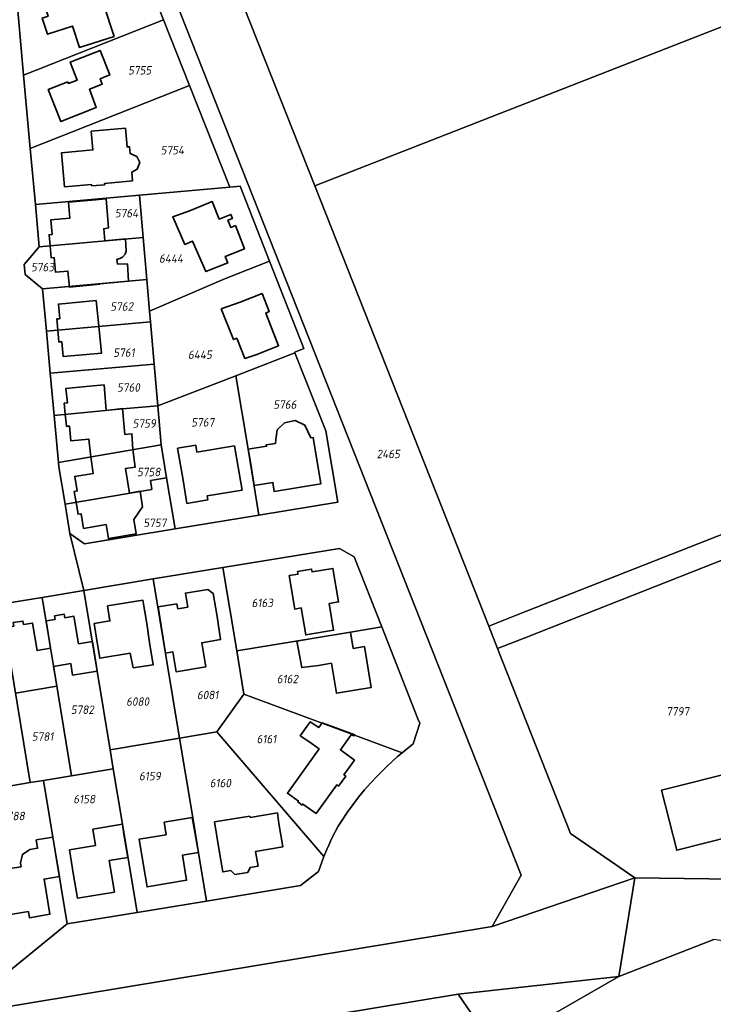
# Model space of a CAD drawing. Extents: x 177930 to 190767, y 381068 to 392034.
# Tile 241 of 256: x 184774 to 184922, y 386159 to 386369. Entities that reach past the tile are written whole.
import ezdxf
from ezdxf.enums import TextEntityAlignment as Align

# ---------------------------------------------------------------- set-up
doc = ezdxf.new("R2010")
doc.units = 0
for name, color, linetype, lineweight in [('B-XX-KG-GRENS_PERCEEL-GV', 150, 'Continuous', 25), ('B-XX-KG-GRENS_PERCEEL-S', 150, 'Continuous', 25), ('B-XX-OG-BEBOUWING-G', 7, 'Continuous', 35)]:
    doc.layers.add(name, color=color, linetype=linetype, lineweight=lineweight)
doc.styles.add('NLCS-ISO', font='NLCS-ISO.ttf', dxfattribs={"height": 1.8})

# ---------------------------------------------------------------- blocks, each defined once
blk = doc.blocks.new('SKG-PERCEELNUMMER-SO')
at = {"layer": 'DefPoints'}
blk.add_point((0, 0), dxfattribs=at)
at = {"style": 'NLCS-ISO', "oblique": 10, "flags": 1}
blk.add_attdef('GEMEENTECODE', text='', height=1.8, dxfattribs=at).set_placement((-0.5, 2.55), align=Align.MIDDLE_RIGHT)
blk.add_attdef('SECTIE', text='', height=1.8, dxfattribs=at).set_placement((0.5, 2.5), align=Align.MIDDLE_LEFT)
at = {"style": 'NLCS-ISO', "oblique": 10}
blk.add_attdef('PERCEELNUMMER', text='', height=1.8, dxfattribs=at).set_placement((0, 0), align=Align.MIDDLE_CENTER)

msp = doc.modelspace()

# ---------------------------------------------------------------- linework, layer by layer
at = {"layer": 'B-XX-KG-GRENS_PERCEEL-GV'}
for points in [[(184817.163, 386383.706), (184817.328, 386383.28), (184837.074, 386333.282), (185039.325, 386412.487), (185025.971, 386447.289), (185019.96, 386462.818)], [(184870.987, 386247.413), (184872.832, 386242.741), (184874.015, 386239.745), (184880.081, 386242.129), (184930.23, 386261.839), (184977.726, 386280.515), (185043.691, 386306.399), (185047.709, 386316.62), (185060.676, 386349.609), (185061.55, 386353.7), (185060.475, 386357.37), (185039.325, 386412.487), (184837.074, 386333.282)], [(184874.757, 386175.865), (184905.094, 386186.247), (184891.421, 386195.673), (184875.912, 386234.942), (184874.015, 386239.745), (184872.832, 386242.741), (184870.987, 386247.413), (184837.074, 386333.282), (184817.328, 386383.28), (184803.775, 386382.069), (184880.948, 386186.796)], [(184775.174, 386356.853), (184804.877, 386368.607), (184801.178, 386377.946), (184773.489, 386375.51)], [(184810.409, 386354.674), (184804.877, 386368.607), (184775.174, 386356.853), (184776.578, 386341.286)], [(184776.578, 386341.286), (184777.679, 386329.322), (184799.793, 386331.302), (184818.983, 386333.024), (184810.409, 386354.674)], [(184818.084, 386313.63), (184827.434, 386317.304), (184821.186, 386333.222), (184818.983, 386333.024), (184799.793, 386331.302), (184800.575, 386322.344), (184801.353, 386313.378), (184801.933, 386306.693), (184807.995, 386309.297)], [(184799.793, 386331.302), (184777.679, 386329.322), (184778.468, 386320.357), (184789.467, 386321.337), (184800.575, 386322.344)], [(184779.197, 386311.39), (184801.353, 386313.378), (184800.575, 386322.344), (184789.467, 386321.337), (184778.468, 386320.357), (184775.311, 386316.592), (184775.483, 386314.456)], [(184827.434, 386317.304), (184818.084, 386313.63), (184807.995, 386309.297), (184801.933, 386306.693), (184802.131, 386304.411), (184802.91, 386295.425), (184803.681, 386286.541), (184820.244, 386292.957), (184832.842, 386297.837), (184832.805, 386297.93), (184834.728, 386298.722)], [(184801.353, 386313.378), (184779.197, 386311.39), (184780.011, 386302.44), (184791.07, 386303.446), (184802.131, 386304.411), (184801.933, 386306.693)], [(184875.912, 386234.942), (184881.931, 386237.311), (184907.091, 386247.216), (184932.223, 386257.125), (184935.657, 386243.32), (184939.084, 386229.353), (184940.7, 386222.766), (184942.398, 386223.213), (185018.902, 386243.333), (185043.691, 386306.399), (184977.726, 386280.515), (184930.23, 386261.839), (184880.081, 386242.129), (184874.015, 386239.745)], [(184802.91, 386295.425), (184802.131, 386304.411), (184791.07, 386303.446), (184780.011, 386302.44), (184780.827, 386293.464)], [(184832.842, 386297.837), (184820.244, 386292.957), (184822.877, 386277.31), (184825.139, 386263.337), (184841.949, 386266.095), (184839.425, 386281.207)], [(184780.827, 386293.464), (184781.64, 386284.523), (184796.186, 386285.903), (184803.681, 386286.541), (184802.91, 386295.425)], [(184803.681, 386286.541), (184804.398, 386278.272), (184805.562, 386271.274), (184807.368, 386260.423), (184825.139, 386263.337), (184822.877, 386277.31), (184820.244, 386292.957)], [(184782.551, 386274.513), (184804.398, 386278.272), (184803.681, 386286.541), (184796.186, 386285.903), (184781.64, 386284.523)], [(184782.551, 386274.513), (184782.635, 386273.587), (184783.975, 386265.618), (184802.435, 386268.754), (184802.107, 386270.688), (184805.562, 386271.274), (184804.398, 386278.272)], [(184785.02, 386259.402), (184788.138, 386257.222), (184807.368, 386260.423), (184805.562, 386271.274), (184802.107, 386270.688), (184802.435, 386268.754), (184783.975, 386265.618)], [(184951.026, 386182.781), (184942.398, 386223.213), (184940.7, 386222.766), (184939.084, 386229.353), (184935.657, 386243.32), (184932.223, 386257.125), (184907.091, 386247.216), (184881.931, 386237.311), (184875.912, 386234.942), (184891.421, 386195.673), (184905.094, 386186.247), (184941.834, 386185.738)], [(184842.328, 386256.196), (184817.531, 386252.181), (184820.465, 386234.475), (184836.901, 386237.134), (184844.64, 386238.416), (184851.295, 386239.564), (184845.444, 386254.429)], [(184816.226, 386217.24), (184821.988, 386225.28), (184820.465, 386234.475), (184817.531, 386252.181), (184802.712, 386249.747), (184808.322, 386215.87)], [(184802.712, 386249.747), (184787.988, 386247.303), (184790.819, 386230.169), (184793.527, 386213.412), (184808.322, 386215.87)], [(184787.988, 386247.303), (184779.121, 386245.836), (184780.882, 386235.119), (184781.944, 386228.705), (184785.348, 386207.924), (184794.176, 386209.398), (184793.527, 386213.412), (184790.819, 386230.169)], [(184770.334, 386244.383), (184761.548, 386242.93), (184762.353, 386238.042), (184763.167, 386233.169), (184764.299, 386226.805), (184767.847, 386205.012), (184776.57, 386206.461), (184773.168, 386227.256), (184772.097, 386233.678)], [(184779.121, 386245.836), (184770.334, 386244.383), (184772.097, 386233.678), (184773.168, 386227.256), (184776.57, 386206.461), (184779.402, 386206.931), (184785.348, 386207.924), (184781.944, 386228.705), (184780.882, 386235.119)], [(184851.295, 386239.564), (184844.64, 386238.416), (184836.901, 386237.134), (184820.465, 386234.475), (184821.988, 386225.28), (184844.95, 386216.784), (184855.639, 386212.818), (184857.982, 386214.686), (184859.349, 386219.118), (184858.981, 386220.048)], [(184855.639, 386212.818), (184844.95, 386216.784), (184821.988, 386225.28), (184816.226, 386217.24), (184838.981, 386190.724), (184839.599, 386192.251), (184840.009, 386193.166), (184840.634, 386194.535), (184841.316, 386195.876), (184842.055, 386197.187), (184842.849, 386198.465), (184843.959, 386200.13), (184845.123, 386201.757), (184846.34, 386203.344), (184847.615, 386204.888), (184848.94, 386206.39), (184850.313, 386207.848), (184852.444, 386209.959), (184854.662, 386211.974)], [(184814.07, 386181.276), (184834.028, 386184.614), (184837.837, 386187.555), (184838.981, 386190.724), (184816.226, 386217.24), (184808.322, 386215.87), (184811.124, 386199.037), (184812.347, 386191.562)], [(184814.07, 386181.276), (184812.347, 386191.562), (184811.124, 386199.037), (184808.322, 386215.87), (184793.527, 386213.412), (184794.176, 386209.398), (184796.203, 386197.593), (184799.295, 386178.836)], [(184799.295, 386178.836), (184796.203, 386197.593), (184794.176, 386209.398), (184785.348, 386207.924), (184779.402, 386206.931), (184784.392, 386176.424)], [(184784.392, 386176.424), (184779.402, 386206.931), (184776.57, 386206.461), (184767.847, 386205.012), (184764.605, 386204.474), (184768.182, 386182.795), (184770.995, 386165.433)], [(184881.256, 386149.702), (184882.879, 386152.367), (184894.588, 386145.352), (184902.95, 386140.341), (184907.697, 386137.29), (184915.665, 386132.2), (184919.89, 386129.5), (184918.324, 386126.937), (184898.388, 386094.311), (184861.361, 386117.048), (184860.829, 386116.179), (184919.128, 386076.539), (184967.712, 386048.205), (184984.785, 386157.393), (184960.133, 386167.309), (184921.895, 386173.102), (184901.682, 386165.247), (184886.482, 386156.513), (184880.672, 386150.06)]]:
    msp.add_lwpolyline(points, close=True, dxfattribs=at)
for points in [[(184648.997, 386138.529), (184874.757, 386175.865), (184880.948, 386186.796), (184803.775, 386382.069), (184578.738, 386361.947), (184507.155, 386355.547)], [(184801.178, 386377.946), (184804.877, 386368.607), (184810.409, 386354.674), (184818.983, 386333.024), (184821.186, 386333.222), (184827.434, 386317.304), (184834.728, 386298.722), (184832.805, 386297.93), (184832.842, 386297.837), (184839.425, 386281.207), (184841.949, 386266.095), (184825.139, 386263.337), (184807.368, 386260.423), (184788.138, 386257.222), (184785.02, 386259.402), (184787.988, 386247.303), (184802.712, 386249.747), (184817.531, 386252.181), (184842.328, 386256.196), (184845.444, 386254.429), (184851.295, 386239.564), (184858.981, 386220.048), (184859.349, 386219.118), (184857.982, 386214.686), (184855.639, 386212.818), (184854.662, 386211.974), (184852.444, 386209.959), (184850.313, 386207.848), (184848.94, 386206.39), (184847.615, 386204.888), (184846.34, 386203.344), (184845.123, 386201.757), (184843.959, 386200.13), (184842.849, 386198.465), (184842.055, 386197.187), (184841.316, 386195.876), (184840.634, 386194.535), (184840.009, 386193.166), (184839.599, 386192.251), (184838.981, 386190.724), (184837.837, 386187.555), (184834.028, 386184.614), (184814.07, 386181.276), (184799.295, 386178.836), (184784.392, 386176.424), (184770.995, 386165.433)], [(184770.334, 386244.383), (184779.121, 386245.836), (184787.988, 386247.303), (184785.02, 386259.402), (184783.975, 386265.618), (184782.635, 386273.587), (184782.551, 386274.513), (184781.64, 386284.523), (184780.827, 386293.464), (184780.011, 386302.44), (184779.197, 386311.39), (184775.483, 386314.456), (184775.311, 386316.592), (184778.468, 386320.357), (184777.679, 386329.322), (184776.578, 386341.286), (184775.174, 386356.853), (184773.489, 386375.51)], [(184296.683, 386016.74), (184321.947, 386023.264), (184417.25, 386047.875), (184652.136, 386125.87), (184745.317, 386141.279), (184867.543, 386161.491), (184901.682, 386165.247), (184905.094, 386186.247), (184874.757, 386175.865), (184648.997, 386138.529), (184647.422, 386138.006), (184637.489, 386134.707), (184606.34, 386124.45), (184594.01, 386120.362), (184581.433, 386116.192), (184571.428, 386112.875), (184561.395, 386109.549), (184548.477, 386105.266), (184413.67, 386060.377), (184345.721, 386042.825), (184287.44, 386027.77)], [(184941.834, 386185.738), (184905.094, 386186.247), (184901.682, 386165.247), (184921.895, 386173.102)], [(184886.482, 386156.513), (184901.682, 386165.247), (184867.543, 386161.491), (184873.177, 386153.17)], [(184873.177, 386153.17), (184867.543, 386161.491), (184745.317, 386141.279)]]:
    msp.add_lwpolyline(points, dxfattribs=at)
at = {"layer": 'B-XX-OG-BEBOUWING-G'}
for points in [[(184787.098, 386376.709), (184781.768, 386374.9), (184782.275, 386373.126), (184779.481, 386372.112), (184779.567, 386371.84), (184780.355, 386369.354), (184779.125, 386368.976), (184780.229, 386365.554), (184785.561, 386367.282), (184787.036, 386362.729), (184794.376, 386365.071), (184792.159, 386371.913), (184789.024, 386370.895), (184788.123, 386373.659)], [(184784.568, 386355.416), (184780.394, 386353.763), (184783.083, 386346.974), (184790.616, 386349.964), (184789.135, 386353.861), (184791.864, 386354.958), (184791.405, 386356.069), (184793.468, 386356.885), (184791.401, 386362.088), (184785.071, 386359.605), (184786.573, 386355.812), (184784.704, 386355.072)], [(184789.66, 386333.296), (184792.394, 386333.544), (184792.36, 386333.833), (184798.341, 386334.383), (184798.171, 386336.23), (184799.291, 386336.837), (184799.836, 386338.279), (184799.206, 386339.571), (184797.81, 386340.154), (184797.674, 386341.63), (184797.157, 386341.597), (184796.789, 386345.569), (184789.533, 386344.912), (184789.887, 386340.937), (184783.234, 386340.337), (184783.889, 386333.076), (184789.628, 386333.591)], [(184820.165, 386324.85), (184819.194, 386324.465), (184818.579, 386325.994), (184819.556, 386326.379), (184819.23, 386327.231), (184816.734, 386326.236), (184815.256, 386329.952), (184810.61, 386328.104), (184806.872, 386326.717), (184809.454, 386320.848), (184811.079, 386321.56), (184813.911, 386315.092), (184818.564, 386316.922), (184818.016, 386318.318), (184822.101, 386319.923)], [(184817.187, 386307.144), (184819.747, 386300.633), (184820.482, 386300.922), (184822.164, 386296.643), (184824.711, 386297.489), (184829.363, 386299.321), (184826.625, 386306.274), (184827.376, 386306.57), (184825.863, 386310.411), (184821.211, 386308.578)], [(184830.623, 386282.908), (184829.071, 386281.423), (184828.74, 386279.397), (184828.68, 386278.57), (184826.741, 386278.284), (184826.795, 386277.958), (184822.877, 386277.31), (184823.377, 386274.567), (184824.185, 386269.633), (184828.138, 386270.28), (184828.451, 386268.333), (184838.303, 386269.965), (184836.675, 386279.836), (184836.183, 386279.755), (184834.963, 386282.443), (184832.877, 386283.413)], [(184821.586, 386268.607), (184820.79, 386273.543), (184819.974, 386278.04), (184811.997, 386276.722), (184811.758, 386278.17), (184807.907, 386277.534), (184809.075, 386270.753), (184809.886, 386265.819), (184814.306, 386266.545), (184814.155, 386267.41)], [(184833.39, 386251.368), (184833.487, 386250.775), (184831.629, 386250.468), (184832.801, 386243.361), (184834.185, 386243.589), (184835.13, 386237.855), (184841.061, 386238.833), (184840.113, 386244.553), (184842.091, 386244.879), (184840.917, 386251.976), (184836.469, 386251.261), (184836.375, 386251.86)], [(184807.735, 386244.451), (184803.759, 386243.815), (184804.548, 386238.877), (184805.319, 386234.003), (184806.869, 386234.264), (184807.584, 386230.009), (184813.882, 386231.069), (184813.042, 386236.189), (184817.038, 386236.844), (184816.297, 386241.753), (184815.466, 386246.684), (184814.315, 386247.508), (184809.572, 386246.731), (184810.045, 386243.775), (184807.909, 386243.41)], [(184790.16, 386240.294), (184790.973, 386235.36), (184791.338, 386232.881), (184797.808, 386233.94), (184798.454, 386230.864), (184802.727, 386231.524), (184801.945, 386236.238), (184801.322, 386240.301), (184800.517, 386245.236), (184792.996, 386244.008), (184793.513, 386240.846)], [(184844.64, 386238.416), (184836.901, 386237.134), (184833.256, 386236.496), (184834.285, 386230.913), (184837.855, 386231.377), (184840.576, 386231.828), (184841.633, 386225.45), (184849.036, 386226.676), (184847.591, 386235.363), (184845.228, 386234.968)], [(184838.606, 386219.163), (184837.878, 386218.145), (184836.103, 386219.369), (184833.969, 386216.411), (184835.772, 386215.199), (184837.97, 386213.628), (184831.233, 386204.204), (184833.571, 386202.515), (184833.448, 386202.341), (184834.342, 386201.693), (184834.475, 386201.879), (184837.321, 386199.876), (184841.711, 386205.976), (184842.112, 386205.72), (184843.645, 386207.852), (184843.255, 386208.125), (184845.487, 386211.24), (184842.496, 386213.399), (184844.807, 386216.623), (184845.456, 386216.41), (184845.542, 386216.59)], [(184910.74, 386204.831), (184914, 386192.091), (184943.69, 386199.611), (184942.46, 386204.46), (184940.537, 386212.217), (184934.405, 386210.762), (184935.325, 386207.216), (184930.243, 386205.897), (184929.318, 386209.556), (184915.58, 386206.071)], [(184823.233, 386199.341), (184815.748, 386198.104), (184816.679, 386192.424), (184817.481, 386187.489), (184819.212, 386187.771), (184820.067, 386186.916), (184822.806, 386187.351), (184823.295, 386188.435), (184824.982, 386188.709), (184824.476, 386191.846), (184830.277, 386192.831), (184829.439, 386197.761), (184829.092, 386200.005), (184823.281, 386199.045)], [(184812.332, 386191.624), (184811.005, 386199.018), (184805.026, 386198.039), (184805.462, 386195.374), (184799.758, 386194.441), (184800.586, 386189.232), (184801.42, 386184.302), (184809.785, 386185.717), (184808.927, 386191.014)], [(184790.47, 386193.106), (184784.935, 386192.192), (184785.78, 386186.791), (184786.611, 386181.861), (184794.471, 386183.184), (184793.342, 386189.89), (184797.316, 386190.559), (184796.486, 386195.49), (184796.203, 386197.593), (184789.9, 386196.552)], [(184782.771, 386186.498), (184781.953, 386191.431), (184781.38, 386194.859), (184777.837, 386194.281), (184778.127, 386192.504), (184776.499, 386192.238), (184774.903, 386191.208), (184774.488, 386189.406), (184774.621, 386188.576), (184770.376, 386187.893), (184771.124, 386183.258), (184771.942, 386178.326), (184776.193, 386179.03), (184776.407, 386177.745), (184780.759, 386178.466), (184779.517, 386185.959)]]:
    msp.add_lwpolyline(points, close=True, dxfattribs=at)
for points in [[(184792.429, 386321.632), (184792.194, 386324.192), (184793.202, 386324.367), (184792.718, 386330.556), (184789.685, 386330.288), (184784.705, 386329.841), (184785.009, 386326.464), (184780.965, 386326.101), (184781.232, 386322.974), (184780.584, 386322.908), (184780.796, 386320.564)], [(184797.49, 386313.062), (184797.243, 386316.745), (184795.142, 386316.675), (184795.011, 386317.665), (184795.621, 386317.872), (184796.183, 386318.182), (184796.749, 386318.788), (184796.938, 386319.407), (184796.808, 386322.049), (184792.429, 386321.632)], [(184780.796, 386320.564), (184781.027, 386318.008), (184781.673, 386318.069), (184781.969, 386314.936), (184784.586, 386315.183), (184784.9, 386311.808), (184791.371, 386312.385)], [(184791.371, 386312.385), (184791.362, 386312.481), (184797.49, 386313.062)], [(184791.127, 386303.451), (184790.552, 386308.918), (184782.569, 386308.194), (184782.848, 386305.073), (184782.196, 386305.014), (184782.414, 386302.659)], [(184782.414, 386302.659), (184782.648, 386300.12), (184783.278, 386300.169), (184783.562, 386297.048), (184788.542, 386297.492), (184791.723, 386297.776), (184791.127, 386303.451)], [(184792.745, 386285.586), (184792.284, 386291.001), (184789.152, 386290.715), (184784.173, 386290.26), (184784.464, 386287.163), (184783.817, 386287.095), (184784.025, 386284.749)], [(184798.369, 386277.235), (184798.181, 386280.619), (184796.679, 386280.489), (184796.181, 386285.963), (184792.745, 386285.586)], [(184784.025, 386284.749), (184784.25, 386282.222), (184784.896, 386282.262), (184785.19, 386279.138), (184789.058, 386279.484), (184789.449, 386275.7)], [(184789.449, 386275.7), (184789.921, 386272.151), (184786.044, 386271.549), (184786.562, 386268.453), (184785.923, 386268.346), (184786.315, 386266.015)], [(184797.654, 386267.965), (184796.837, 386273.235), (184798.875, 386273.53), (184798.369, 386277.235)], [(184786.315, 386266.015), (184786.739, 386263.49), (184787.386, 386263.599), (184787.91, 386260.493), (184792.702, 386261.302), (184793.202, 386258.344), (184799.118, 386259.343), (184798.608, 386262.36), (184800.45, 386265.107), (184799.92, 386268.412), (184797.654, 386267.965)], [(184781.536, 386231.17), (184785.176, 386231.77), (184785.583, 386229.305), (184790.819, 386230.169), (184790.616, 386231.553), (184789.797, 386236.486), (184786.818, 386235.991), (184785.852, 386241.812), (184783.938, 386241.495), (184783.815, 386242.246), (184781.733, 386241.902), (184781.857, 386241.151), (184779.944, 386240.835), (184780.911, 386235.015)], [(184780.911, 386235.015), (184778.042, 386234.534), (184777.077, 386240.355), (184775.149, 386240.041), (184775.025, 386240.802), (184772.929, 386240.458), (184773.054, 386239.699), (184771.155, 386239.389), (184772.114, 386233.567)], [(184773.168, 386227.256), (184773.46, 386225.472), (184782.235, 386226.929), (184781.944, 386228.705), (184781.536, 386231.17)]]:
    msp.add_lwpolyline(points, dxfattribs=at)

# ---------------------------------------------------------------- block references
at = {"layer": 'B-XX-KG-GRENS_PERCEEL-S'}
for p, values in [((184799.843, 386357.881), {'PERCEELNUMMER': '5755'}), ((184806.777, 386340.905), {'PERCEELNUMMER': '5754'}), ((184797.034, 386327.509), {'PERCEELNUMMER': '5764'}), ((184806.501, 386317.867), {'PERCEELNUMMER': '6444'}), ((184779.179, 386316.04), {'PERCEELNUMMER': '5763'}), ((184796.017, 386307.67), {'PERCEELNUMMER': '5762'}), ((184796.496, 386297.866), {'PERCEELNUMMER': '5761'}), ((184812.633, 386297.425), {'PERCEELNUMMER': '6445'}), ((184797.452, 386290.454), {'PERCEELNUMMER': '5760'}), ((184830.687, 386286.819), {'PERCEELNUMMER': '5766'}), ((184800.8, 386282.803), {'PERCEELNUMMER': '5759'}), ((184813.233, 386283.042), {'PERCEELNUMMER': '5767'}), ((184852.678, 386276.324), {'PERCEELNUMMER': '2465'}), ((184801.753, 386272.482), {'PERCEELNUMMER': '5758'}), ((184803.056, 386261.664), {'PERCEELNUMMER': '5757'}), ((184825.893, 386244.653), {'PERCEELNUMMER': '6163'}), ((184831.235, 386228.476), {'PERCEELNUMMER': '6162'}), ((184814.29, 386225.083), {'PERCEELNUMMER': '6081'}), ((184787.652, 386221.954), {'PERCEELNUMMER': '5782'}), ((184799.396, 386223.678), {'PERCEELNUMMER': '6080'}), ((184914.18, 386221.609), {'PERCEELNUMMER': '7797'}), ((184779.205, 386216.252), {'PERCEELNUMMER': '5781'}), ((184826.783, 386215.713), {'PERCEELNUMMER': '6161'}), ((184801.999, 386207.848), {'PERCEELNUMMER': '6159'}), ((184816.988, 386206.363), {'PERCEELNUMMER': '6160'}), ((184788.048, 386202.95), {'PERCEELNUMMER': '6158'}), ((184772.87, 386199.357), {'PERCEELNUMMER': '5788'})]:
    msp.add_blockref('SKG-PERCEELNUMMER-SO', p, dxfattribs=at).add_auto_attribs(values)

doc.saveas('drawing.dxf')
